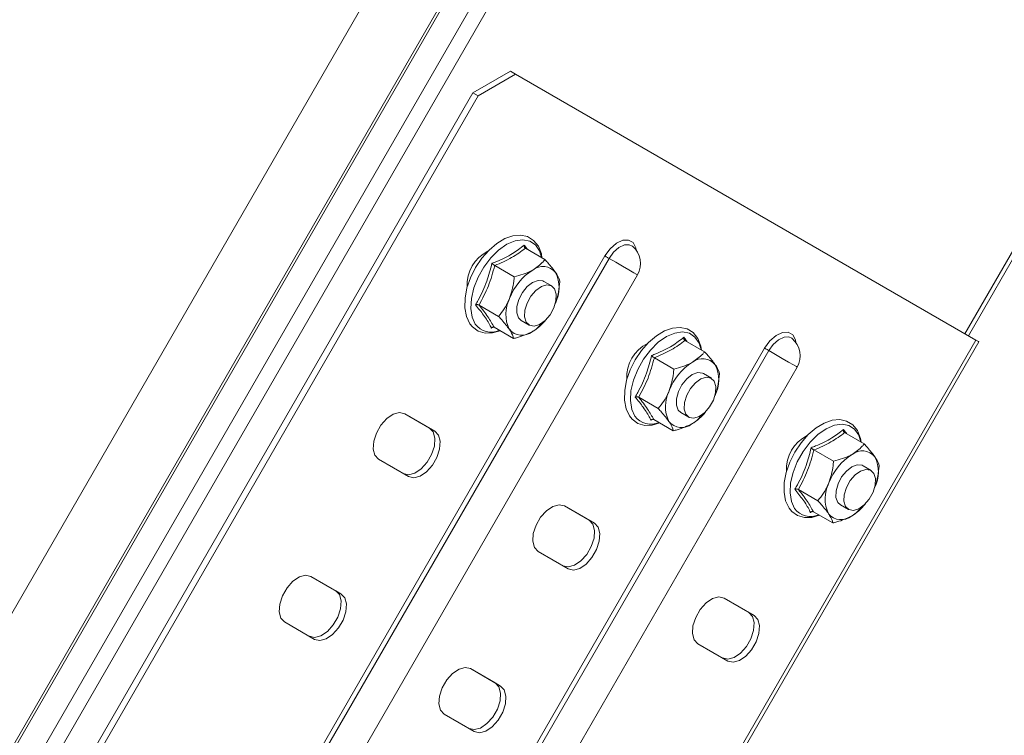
# Model space of a CAD drawing. Header units: millimetres. Extents: x -443 to 4177, y -1458 to 97.
# Tile 20 of 33: x 2723 to 2854, y -1043 to -948. Entities that reach past the tile are written whole.
import ezdxf

# ---------------------------------------------------------------- set-up
doc = ezdxf.new("R2010")
doc.units = ezdxf.units.MM

msp = doc.modelspace()

# ---------------------------------------------------------------- linework, layer by layer
at = {"color": 7, "linetype": 'Continuous', "lineweight": 15}
for p, q in [((2894.9, -727.41), (2694.9, -1073.82)), ((2849.41, -989.83), (2974.41, -773.32)), ((2783.44, -957.5), (2788.44, -954.62)), ((2789.14, -955.02), (2784.14, -957.91)), ((2788.44, -954.62), (2789.14, -955.02)), ((2850.39, -990.4), (2789.14, -955.02)), ((2783.44, -957.5), (2668.43, -1156.7)), ((2784.14, -957.91), (2669.85, -1155.88)), ((2784.14, -957.91), (2783.44, -957.5)), ((2790.44, -978.18), (2793.04, -979.69)), ((2804.7, -977.92), (2804.66, -977.89)), ((2786.36, -980.49), (2788.96, -981.99)), ((2730.37, -1111.62), (2805.37, -981.71)), ((2793.95, -983.2), (2792.89, -982.59)), ((2784.28, -985.74), (2786.88, -987.25)), ((2789.54, -987.46), (2789.89, -987.79)), ((2789.89, -987.79), (2790.95, -988.4)), ((2786.21, -988.67), (2785.91, -988.81)), ((2786.28, -988.7), (2788.88, -990.2)), ((2792.51, -988.41), (2792.64, -988.28)), ((2775.79, -1120.53), (2850.79, -990.62)), ((2811.69, -990.45), (2814.29, -991.96)), ((2825.95, -990.19), (2825.91, -990.16)), ((2807.61, -992.76), (2810.21, -994.26)), ((2751.62, -1123.89), (2826.62, -993.99)), ((2815.2, -995.47), (2814.14, -994.86)), ((2805.53, -998.01), (2808.13, -999.52)), ((2810.79, -999.73), (2811.14, -1000.06)), ((2774.38, -1000.2), (2777.69, -1002.11)), ((2774.39, -1000.2), (2778.39, -1002.51)), ((2807.46, -1000.95), (2807.16, -1001.08)), ((2807.53, -1000.97), (2810.13, -1002.47)), ((2811.14, -1000.06), (2812.2, -1000.67)), ((2813.76, -1000.68), (2813.89, -1000.55)), ((2832.94, -1002.72), (2835.54, -1004.23)), ((2828.86, -1005.03), (2831.46, -1006.53)), ((2774.89, -1008.58), (2770.89, -1006.27)), ((2836.45, -1007.74), (2835.39, -1007.13)), ((2826.78, -1010.29), (2829.38, -1011.79)), ((2795.63, -1012.47), (2798.94, -1014.38)), ((2795.64, -1012.47), (2799.64, -1014.78)), ((2832.04, -1012), (2832.39, -1012.33)), ((2832.39, -1012.33), (2833.45, -1012.94)), ((2835.01, -1012.95), (2835.14, -1012.83)), ((2828.71, -1013.22), (2828.41, -1013.35)), ((2828.78, -1013.24), (2831.38, -1014.74)), ((2796.14, -1020.85), (2792.14, -1018.54)), ((2761.88, -1021.85), (2765.19, -1023.76)), ((2761.89, -1021.85), (2765.89, -1024.16)), ((2816.88, -1024.74), (2820.19, -1026.65)), ((2816.89, -1024.75), (2820.89, -1027.06)), ((2762.39, -1030.23), (2758.39, -1027.92)), ((2817.39, -1033.12), (2813.39, -1030.81)), ((2783.13, -1034.12), (2786.44, -1036.03)), ((2783.14, -1034.13), (2787.14, -1036.44)), ((2783.64, -1042.5), (2779.64, -1040.19))]:
    msp.add_line(p, q, dxfattribs=at)
at = {"color": 7, "linetype": 'Continuous', "lineweight": 0}
for p, q in [((2702.66, -1078.3), (2902.66, -731.89)), ((2702.96, -1078.47), (2902.96, -732.06)), ((2705.81, -1080.12), (2905.81, -733.71)), ((2707.59, -1081.14), (2907.59, -734.73)), ((2848.94, -989.55), (2973.94, -773.05)), ((2726.04, -1109.12), (2801.04, -979.21)), ((2801.59, -979.53), (2726.59, -1109.44)), ((2850.39, -990.4), (2775.39, -1120.3)), ((2747.29, -1121.39), (2822.29, -991.49)), ((2822.84, -991.8), (2747.84, -1121.71)), ((2777.69, -1002.11), (2778.39, -1002.51)), ((2798.94, -1014.38), (2799.64, -1014.78)), ((2765.19, -1023.76), (2765.89, -1024.16)), ((2820.19, -1026.65), (2820.89, -1027.06)), ((2786.44, -1036.03), (2787.14, -1036.44))]:
    msp.add_line(p, q, dxfattribs=at)
at = {"color": 7, "linetype": 'Continuous', "lineweight": 15, "flags": 128}
for points in [[(2792.64, -979.45), (2792.57, -978.94), (2792.17, -977.91), (2791.52, -977.13), (2790.71, -976.64), (2789.79, -976.44), (2788.79, -976.53), (2787.72, -976.9), (2786.64, -977.55), (2785.6, -978.44), (2784.64, -979.52), (2783.81, -980.76), (2783.14, -982.1), (2782.67, -983.47), (2782.41, -984.82), (2782.38, -986.11), (2782.59, -987.27), (2783.05, -988.23), (2783.05, -988.23), (2783.4, -988.66), (2784.17, -989.21), (2785.08, -989.48), (2786.06, -989.45), (2787.08, -989.16)], [(2792.89, -982.59), (2792.77, -982.53), (2792.13, -982.46), (2791.41, -982.72), (2790.68, -983.28), (2790.04, -984.07), (2789.56, -984.99), (2789.3, -985.94), (2789.29, -986.79), (2789.54, -987.46)], [(2791, -988.42), (2790.55, -988), (2790.34, -987.31), (2790.38, -986.43), (2790.67, -985.48), (2791.18, -984.57), (2791.83, -983.81), (2792.57, -983.29), (2793.28, -983.07), (2793.9, -983.18), (2794.34, -983.6), (2794.55, -984.29), (2794.51, -985.17), (2794.22, -986.12), (2793.72, -987.03), (2793.06, -987.79), (2792.33, -988.31), (2791.61, -988.53), (2791, -988.42)], [(2813.89, -991.73), (2813.82, -991.21), (2813.42, -990.18), (2812.77, -989.4), (2811.96, -988.91), (2811.04, -988.72), (2810.04, -988.8), (2808.97, -989.17), (2807.89, -989.82), (2806.85, -990.71), (2805.89, -991.8), (2805.06, -993.03), (2804.39, -994.37), (2803.92, -995.74), (2803.66, -997.1), (2803.63, -998.38), (2803.84, -999.54), (2804.3, -1000.5), (2804.3, -1000.5), (2804.65, -1000.93), (2805.42, -1001.49), (2806.33, -1001.75), (2807.31, -1001.73), (2808.33, -1001.43)], [(2850.79, -990.62), (2850.79, -990.62), (2850.74, -990.59), (2850.6, -990.52), (2850.39, -990.4)], [(2814.14, -994.86), (2814.02, -994.8), (2813.38, -994.74), (2812.66, -995), (2811.93, -995.55), (2811.29, -996.34), (2810.81, -997.26), (2810.55, -998.21), (2810.54, -999.07), (2810.79, -999.73)], [(2812.25, -1000.7), (2811.8, -1000.27), (2811.59, -999.58), (2811.63, -998.7), (2811.92, -997.75), (2812.43, -996.84), (2813.08, -996.08), (2813.82, -995.56), (2814.53, -995.34), (2815.15, -995.45), (2815.59, -995.87), (2815.8, -996.57), (2815.76, -997.44), (2815.47, -998.39), (2814.97, -999.3), (2814.31, -1000.06), (2813.58, -1000.59), (2812.86, -1000.81), (2812.25, -1000.7)], [(2770.89, -1006.27), (2770.4, -1005.74), (2770.18, -1004.91), (2770.25, -1003.87), (2770.62, -1002.77), (2771.22, -1001.71), (2772, -1000.84), (2772.86, -1000.26), (2773.69, -1000.04), (2774.39, -1000.2)], [(2835.14, -1004), (2835.07, -1003.48), (2834.67, -1002.45), (2834.02, -1001.67), (2833.21, -1001.18), (2832.29, -1000.99), (2831.29, -1001.08), (2830.22, -1001.44), (2829.14, -1002.09), (2828.1, -1002.98), (2827.14, -1004.07), (2826.31, -1005.31), (2825.64, -1006.64), (2825.17, -1008.01), (2824.91, -1009.37), (2824.88, -1010.65), (2825.09, -1011.81), (2825.55, -1012.77), (2825.55, -1012.77), (2825.9, -1013.2), (2826.67, -1013.76), (2827.58, -1014.02), (2828.56, -1014), (2829.58, -1013.7)], [(2777.69, -1002.11), (2778.18, -1002.63), (2778.4, -1003.46), (2778.33, -1004.5), (2777.96, -1005.61), (2777.36, -1006.66), (2776.58, -1007.53), (2775.72, -1008.11), (2774.89, -1008.33), (2774.19, -1008.17)], [(2778.39, -1002.51), (2778.89, -1003.04), (2779.11, -1003.87), (2779.03, -1004.9), (2778.67, -1006.01), (2778.06, -1007.07), (2777.28, -1007.94), (2776.43, -1008.52), (2775.6, -1008.74), (2774.89, -1008.58)], [(2835.39, -1007.13), (2835.27, -1007.07), (2834.63, -1007.01), (2833.91, -1007.27), (2833.18, -1007.83), (2832.54, -1008.61), (2832.06, -1009.54), (2831.8, -1010.48), (2831.79, -1011.34), (2832.04, -1012)], [(2833.5, -1012.97), (2833.05, -1012.54), (2832.84, -1011.85), (2832.88, -1010.98), (2833.17, -1010.03), (2833.68, -1009.11), (2834.33, -1008.35), (2835.07, -1007.83), (2835.78, -1007.61), (2836.4, -1007.72), (2836.84, -1008.15), (2837.05, -1008.84), (2837.01, -1009.71), (2836.72, -1010.66), (2836.22, -1011.57), (2835.56, -1012.33), (2834.83, -1012.86), (2834.11, -1013.08), (2833.5, -1012.97)], [(2792.14, -1018.54), (2791.65, -1018.01), (2791.43, -1017.18), (2791.5, -1016.15), (2791.87, -1015.04), (2792.47, -1013.98), (2793.25, -1013.12), (2794.11, -1012.53), (2794.94, -1012.31), (2795.64, -1012.47)], [(2798.94, -1014.38), (2799.43, -1014.9), (2799.65, -1015.74), (2799.58, -1016.77), (2799.21, -1017.88), (2798.61, -1018.93), (2797.83, -1019.8), (2796.97, -1020.38), (2796.14, -1020.6), (2795.44, -1020.44)], [(2799.64, -1014.78), (2800.14, -1015.31), (2800.36, -1016.14), (2800.28, -1017.18), (2799.92, -1018.28), (2799.31, -1019.34), (2798.53, -1020.21), (2797.68, -1020.79), (2796.85, -1021.01), (2796.14, -1020.85)], [(2758.39, -1027.92), (2757.9, -1027.39), (2757.68, -1026.56), (2757.75, -1025.53), (2758.12, -1024.42), (2758.72, -1023.36), (2759.5, -1022.49), (2760.36, -1021.91), (2761.19, -1021.69), (2761.89, -1021.85)], [(2765.19, -1023.76), (2765.68, -1024.28), (2765.9, -1025.11), (2765.83, -1026.15), (2765.46, -1027.26), (2764.86, -1028.31), (2764.08, -1029.18), (2763.22, -1029.76), (2762.39, -1029.98), (2761.69, -1029.82)], [(2765.89, -1024.16), (2766.39, -1024.69), (2766.61, -1025.52), (2766.53, -1026.55), (2766.17, -1027.66), (2765.56, -1028.72), (2764.78, -1029.59), (2763.93, -1030.17), (2763.1, -1030.39), (2762.39, -1030.23)], [(2813.39, -1030.81), (2812.9, -1030.28), (2812.68, -1029.45), (2812.75, -1028.42), (2813.12, -1027.31), (2813.72, -1026.26), (2814.5, -1025.39), (2815.36, -1024.81), (2816.19, -1024.58), (2816.89, -1024.75)], [(2820.19, -1026.65), (2820.68, -1027.18), (2820.9, -1028.01), (2820.83, -1029.04), (2820.46, -1030.15), (2819.86, -1031.2), (2819.08, -1032.07), (2818.22, -1032.65), (2817.39, -1032.87), (2816.69, -1032.71)], [(2820.89, -1027.06), (2821.39, -1027.58), (2821.61, -1028.41), (2821.53, -1029.45), (2821.17, -1030.56), (2820.56, -1031.61), (2819.78, -1032.48), (2818.93, -1033.06), (2818.1, -1033.28), (2817.39, -1033.12)], [(2779.64, -1040.19), (2779.15, -1039.66), (2778.93, -1038.83), (2779, -1037.8), (2779.37, -1036.69), (2779.97, -1035.63), (2780.75, -1034.77), (2781.61, -1034.18), (2782.44, -1033.96), (2783.14, -1034.13)], [(2786.44, -1036.03), (2786.93, -1036.56), (2787.15, -1037.39), (2787.08, -1038.42), (2786.71, -1039.53), (2786.11, -1040.58), (2785.33, -1041.45), (2784.47, -1042.03), (2783.64, -1042.25), (2782.94, -1042.09)], [(2787.14, -1036.44), (2787.64, -1036.96), (2787.86, -1037.79), (2787.78, -1038.83), (2787.42, -1039.94), (2786.81, -1040.99), (2786.03, -1041.86), (2785.18, -1042.44), (2784.35, -1042.66), (2783.64, -1042.5)]]:
    msp.add_lwpolyline(points, dxfattribs=at)
at = {"color": 7, "linetype": 'Continuous', "lineweight": 0, "flags": 128}
for points in [[(2792.59, -979.42), (2792.31, -978.54), (2791.77, -977.74), (2791.02, -977.23), (2790.1, -977.05), (2789.07, -977.19), (2787.97, -977.66), (2786.88, -978.43), (2785.83, -979.46), (2784.91, -980.68), (2784.14, -982.04), (2783.58, -983.47), (2783.25, -984.87), (2783.17, -986.19), (2783.35, -987.34), (2783.78, -988.27), (2783.78, -988.27)], [(2801.04, -979.21), (2801.73, -978.25), (2802.56, -977.52), (2803.4, -977.12), (2804.17, -977.09), (2804.78, -977.43), (2805.14, -978.12), (2805.2, -978.45)], [(2804.66, -977.89), (2804.28, -977.71), (2803.62, -977.73), (2802.89, -978.08), (2802.19, -978.7), (2801.59, -979.53)], [(2801.59, -979.53), (2801.52, -979.49), (2801.44, -979.45), (2801.36, -979.4), (2801.29, -979.36), (2801.21, -979.32), (2801.15, -979.28), (2801.09, -979.24), (2801.04, -979.21)], [(2801.59, -979.53), (2802.47, -980.04), (2803.39, -980.57), (2804.23, -981.06), (2804.89, -981.44), (2805.28, -981.66), (2805.37, -981.71)], [(2813.84, -991.69), (2813.56, -990.81), (2813.02, -990.01), (2812.27, -989.5), (2811.35, -989.32), (2810.32, -989.47), (2809.22, -989.94), (2808.13, -990.7), (2807.08, -991.73), (2806.16, -992.95), (2805.39, -994.31), (2804.83, -995.74), (2804.5, -997.14), (2804.42, -998.46), (2804.6, -999.62), (2805.03, -1000.55), (2805.03, -1000.55)], [(2822.29, -991.49), (2822.98, -990.52), (2823.81, -989.79), (2824.65, -989.39), (2825.42, -989.36), (2826.03, -989.7), (2826.39, -990.39), (2826.45, -990.73)], [(2825.91, -990.16), (2825.53, -989.98), (2824.87, -990), (2824.14, -990.35), (2823.44, -990.98), (2822.84, -991.8)], [(2822.84, -991.8), (2822.77, -991.76), (2822.69, -991.72), (2822.61, -991.67), (2822.54, -991.63), (2822.46, -991.59), (2822.4, -991.55), (2822.34, -991.51), (2822.29, -991.49)], [(2822.84, -991.8), (2823.72, -992.31), (2824.64, -992.84), (2825.48, -993.33), (2826.14, -993.71), (2826.53, -993.94), (2826.62, -993.99)], [(2835.09, -1003.97), (2834.81, -1003.08), (2834.27, -1002.28), (2833.52, -1001.77), (2832.6, -1001.59), (2831.57, -1001.74), (2830.47, -1002.21), (2829.38, -1002.98), (2828.33, -1004), (2827.41, -1005.23), (2826.64, -1006.59), (2826.08, -1008.01), (2825.75, -1009.42), (2825.67, -1010.73), (2825.85, -1011.89), (2826.28, -1012.82), (2826.28, -1012.82)]]:
    msp.add_lwpolyline(points, dxfattribs=at)
at = {"color": 7, "linetype": 'Continuous', "lineweight": 15}
for centre, radius, start, end in [((2787.68, -983.05), 5, 116.446, 183.1617), ((2802.77, -980.21), 3, 330, 49.9259), ((2795.49, -987.54), 7.63, 122.1787, 159.4623), ((2792.78, -982.78), 2.17, 39.2115, 128.6179), ((2790.29, -983.42), 4.64, 333.173, 25.7318), ((2792.48, -986.96), 4.64, 153.1729, 205.732), ((2788, -983.67), 6.55, 300.7468, 322.0188), ((2789.99, -987.59), 2.17, 219.2109, 308.6185), ((2808.93, -995.32), 5, 116.446, 183.1617), ((2824.02, -992.49), 3, 330, 49.9259), ((2816.74, -999.81), 7.63, 122.1785, 159.4622), ((2814.03, -995.05), 2.17, 39.2112, 128.6177), ((2811.54, -995.69), 4.64, 333.1729, 25.732), ((2813.73, -999.23), 4.64, 153.1729, 205.7319), ((2809.25, -995.94), 6.55, 300.7449, 322.0211), ((2811.24, -999.87), 2.17, 219.2113, 308.6177), ((2830.18, -1007.59), 5, 116.446, 183.1617), ((2835.28, -1007.32), 2.17, 39.2109, 128.6179), ((2837.99, -1012.08), 7.63, 122.1785, 159.4624), ((2832.79, -1007.96), 4.64, 333.1729, 25.7321), ((2834.98, -1011.5), 4.64, 153.1731, 205.7318), ((2830.5, -1008.21), 6.55, 300.7449, 322.0211), ((2832.49, -1012.14), 2.17, 219.2113, 308.6177)]:
    msp.add_arc(centre, radius, start, end, dxfattribs=at)
at = {"color": 7, "linetype": 'Continuous', "lineweight": 0}
for centre, start, end in [((2785.9, -986.7), 216.4704, 294.3967), ((2807.15, -998.97), 216.4704, 294.3967), ((2828.4, -1011.25), 216.4701, 294.397)]:
    msp.add_arc(centre, 2.64, start, end, dxfattribs=at)
for points, knots in [([(2785.99, -980.18), (2786.19, -980.11), (2787.17, -979.73), (2788.72, -978.98), (2789.79, -978.15), (2790.28, -977.76)], [0, 0, 0, 0, 0.118084, 0.592259, 1, 1, 1, 1]), ([(2790.44, -978.18), (2789.86, -978.61), (2788.69, -979.49), (2787.14, -980.15), (2786.36, -980.49)], [0, 0, 0, 0, 0.4921482, 1, 1, 1, 1]), ([(2783.8, -985.71), (2783.92, -985.51), (2784.5, -984.51), (2785.35, -982.71), (2785.79, -980.98), (2785.99, -980.18)], [0, 0, 0, 0, 0.118082, 0.592259, 1, 1, 1, 1]), ([(2786.36, -980.49), (2786.11, -981.4), (2785.6, -983.26), (2784.72, -984.91), (2784.28, -985.74)], [0, 0, 0, 0, 0.492149, 1, 1, 1, 1]), ([(2785.91, -988.81), (2785.85, -988.7), (2785.6, -988.17), (2785, -987.18), (2784.18, -986.17), (2783.8, -985.71)], [0, 0, 0, 0, 0.118084, 0.592257, 1, 1, 1, 1]), ([(2784.28, -985.74), (2784.7, -986.28), (2785.55, -987.37), (2786.03, -988.25), (2786.28, -988.7)], [0, 0, 0, 0, 0.492148, 1, 1, 1, 1]), ([(2807.24, -992.45), (2807.44, -992.38), (2808.42, -992), (2809.97, -991.25), (2811.04, -990.42), (2811.53, -990.03)], [0, 0, 0, 0, 0.118083, 0.592258, 1, 1, 1, 1]), ([(2811.69, -990.45), (2811.11, -990.88), (2809.94, -991.76), (2808.39, -992.42), (2807.61, -992.76)], [0, 0, 0, 0, 0.492148, 1, 1, 1, 1]), ([(2805.05, -997.98), (2805.17, -997.78), (2805.75, -996.79), (2806.6, -994.98), (2807.04, -993.25), (2807.24, -992.45)], [0, 0, 0, 0, 0.118084, 0.592258, 1, 1, 1, 1]), ([(2807.61, -992.76), (2807.36, -993.67), (2806.85, -995.53), (2805.97, -997.18), (2805.53, -998.01)], [0, 0, 0, 0, 0.4921482, 1, 1, 1, 1]), ([(2807.16, -1001.08), (2807.1, -1000.98), (2806.85, -1000.45), (2806.25, -999.45), (2805.43, -998.44), (2805.05, -997.98)], [0, 0, 0, 0, 0.118085, 0.592258, 1, 1, 1, 1]), ([(2805.53, -998.01), (2805.95, -998.55), (2806.8, -999.65), (2807.28, -1000.52), (2807.53, -1000.97)], [0, 0, 0, 0, 0.492148, 1, 1, 1, 1]), ([(2828.49, -1004.73), (2828.69, -1004.65), (2829.67, -1004.27), (2831.22, -1003.52), (2832.29, -1002.69), (2832.78, -1002.31)], [0, 0, 0, 0, 0.118084, 0.592258, 1, 1, 1, 1]), ([(2832.94, -1002.72), (2832.36, -1003.16), (2831.19, -1004.03), (2829.64, -1004.69), (2828.86, -1005.03)], [0, 0, 0, 0, 0.492148, 1, 1, 1, 1]), ([(2826.3, -1010.25), (2826.42, -1010.05), (2827, -1009.06), (2827.85, -1007.25), (2828.29, -1005.53), (2828.49, -1004.73)], [0, 0, 0, 0, 0.118084, 0.592259, 1, 1, 1, 1]), ([(2828.86, -1005.03), (2828.61, -1005.94), (2828.1, -1007.81), (2827.22, -1009.45), (2826.78, -1010.29)], [0, 0, 0, 0, 0.492147, 1, 1, 1, 1]), ([(2828.41, -1013.35), (2828.35, -1013.25), (2828.1, -1012.72), (2827.5, -1011.72), (2826.68, -1010.72), (2826.3, -1010.25)], [0, 0, 0, 0, 0.118082, 0.592258, 1, 1, 1, 1]), ([(2826.78, -1010.29), (2827.2, -1010.82), (2828.05, -1011.92), (2828.53, -1012.79), (2828.78, -1013.24)], [0, 0, 0, 0, 0.492149, 1, 1, 1, 1])]:
    msp.add_open_spline(points, degree=3, knots=knots, dxfattribs=at)
at = {"color": 7, "linetype": 'Continuous', "lineweight": 15}
for points, knots in [([(2790.28, -977.76), (2790.28, -977.76), (2790.27, -977.81), (2790.27, -977.9), (2790.3, -978.02), (2790.36, -978.12), (2790.41, -978.16), (2790.44, -978.18)], [0, 0, 0, 0, 0.007916, 0.267551, 0.528611, 0.76383, 1, 1, 1, 1]), ([(2790.28, -977.76), (2790.39, -977.9), (2790.56, -978.11), (2790.69, -978.29), (2790.73, -978.35)], [0, 0, 0, 0, 0.694626, 1, 1, 1, 1]), ([(2786.36, -980.49), (2786.33, -980.47), (2786.27, -980.43), (2786.17, -980.35), (2786.07, -980.27), (2786.02, -980.21), (2785.99, -980.18), (2785.99, -980.18)], [0, 0, 0, 0, 0.236179, 0.471399, 0.732458, 0.992102, 1, 1, 1, 1]), ([(2791.43, -981.08), (2791.93, -980.73), (2792.56, -980.3), (2792.96, -979.79), (2793.04, -979.69)], [0, 0, 0, 0, 0.801462, 1, 1, 1, 1]), ([(2793.04, -979.69), (2793.19, -979.85), (2793.76, -980.46), (2794.17, -981.01), (2794.47, -981.41)], [0, 0, 0, 0, 0.263257, 1, 1, 1, 1]), ([(2788.96, -981.99), (2789.76, -981.76), (2790.65, -981.51), (2791.35, -981.12), (2791.43, -981.08)], [0, 0, 0, 0, 0.896037, 1, 1, 1, 1]), ([(2794.47, -981.41), (2794.52, -981.48), (2794.83, -981.96), (2794.98, -982.35), (2795.04, -982.63), (2795.04, -982.64)], [0, 0, 0, 0, 0.148486, 0.965571, 1, 1, 1, 1]), ([(2788.34, -984.86), (2788.57, -984.11), (2788.86, -983.17), (2788.94, -982.19), (2788.96, -981.99)], [0, 0, 0, 0, 0.801458, 1, 1, 1, 1]), ([(2795.04, -982.64), (2794.93, -983.53), (2794.81, -984.52), (2794.46, -985.42), (2794.43, -985.51)], [0, 0, 0, 0, 0.896038, 1, 1, 1, 1]), ([(2786.88, -987.25), (2787.38, -986.59), (2787.94, -985.85), (2788.31, -984.96), (2788.34, -984.86)], [0, 0, 0, 0, 0.896037, 1, 1, 1, 1]), ([(2784.28, -985.74), (2784.24, -985.73), (2784.18, -985.7), (2784.06, -985.68), (2783.93, -985.68), (2783.85, -985.7), (2783.8, -985.71), (2783.8, -985.71)], [0, 0, 0, 0, 0.236174, 0.471398, 0.732453, 0.992079, 1, 1, 1, 1]), ([(2786.88, -987.25), (2787.03, -987.41), (2787.6, -988.02), (2788, -988.57), (2788.31, -988.97)], [0, 0, 0, 0, 0.2632569, 1, 1, 1, 1]), ([(2786.28, -988.7), (2786.25, -988.68), (2786.19, -988.66), (2786.09, -988.67), (2785.99, -988.72), (2785.93, -988.78), (2785.91, -988.81), (2785.91, -988.81)], [0, 0, 0, 0, 0.236176, 0.471402, 0.732468, 0.992084, 1, 1, 1, 1]), ([(2788.31, -988.97), (2788.35, -989.04), (2788.67, -989.52), (2788.82, -989.91), (2788.88, -990.19), (2788.88, -990.2)], [0, 0, 0, 0, 0.148486, 0.965571, 1, 1, 1, 1]), ([(2791.35, -989.29), (2790.73, -989.58), (2789.96, -989.93), (2789.06, -990.16), (2788.88, -990.2)], [0, 0, 0, 0, 0.801462, 1, 1, 1, 1]), ([(2792.46, -988.35), (2792.2, -988.64), (2791.89, -988.98), (2791.42, -989.25), (2791.35, -989.29)], [0, 0, 0, 0, 0.846751, 1, 1, 1, 1]), ([(2811.53, -990.03), (2811.53, -990.04), (2811.52, -990.08), (2811.52, -990.17), (2811.55, -990.29), (2811.61, -990.39), (2811.66, -990.43), (2811.69, -990.45)], [0, 0, 0, 0, 0.007916, 0.267537, 0.528597, 0.763826, 1, 1, 1, 1]), ([(2811.53, -990.03), (2811.64, -990.18), (2811.81, -990.38), (2811.94, -990.56), (2811.98, -990.62)], [0, 0, 0, 0, 0.694613, 1, 1, 1, 1]), ([(2812.68, -993.35), (2813.18, -993.01), (2813.81, -992.57), (2814.21, -992.06), (2814.29, -991.96)], [0, 0, 0, 0, 0.801461, 1, 1, 1, 1]), ([(2814.29, -991.96), (2814.44, -992.12), (2815.01, -992.73), (2815.42, -993.28), (2815.72, -993.68)], [0, 0, 0, 0, 0.2632522, 1, 1, 1, 1]), ([(2807.61, -992.76), (2807.58, -992.74), (2807.52, -992.7), (2807.42, -992.63), (2807.32, -992.54), (2807.27, -992.48), (2807.24, -992.46), (2807.24, -992.45)], [0, 0, 0, 0, 0.236178, 0.471387, 0.732441, 0.992081, 1, 1, 1, 1]), ([(2810.21, -994.26), (2811.01, -994.04), (2811.9, -993.78), (2812.6, -993.39), (2812.68, -993.35)], [0, 0, 0, 0, 0.896036, 1, 1, 1, 1]), ([(2809.59, -997.14), (2809.82, -996.38), (2810.11, -995.44), (2810.19, -994.46), (2810.21, -994.26)], [0, 0, 0, 0, 0.801465, 1, 1, 1, 1]), ([(2815.72, -993.68), (2815.77, -993.75), (2816.08, -994.23), (2816.23, -994.62), (2816.29, -994.9), (2816.29, -994.91)], [0, 0, 0, 0, 0.148487, 0.9655719, 1, 1, 1, 1]), ([(2816.29, -994.91), (2816.18, -995.8), (2816.06, -996.79), (2815.71, -997.69), (2815.68, -997.78)], [0, 0, 0, 0, 0.896038, 1, 1, 1, 1]), ([(2808.13, -999.52), (2808.63, -998.86), (2809.19, -998.12), (2809.56, -997.23), (2809.59, -997.14)], [0, 0, 0, 0, 0.896033, 1, 1, 1, 1]), ([(2805.53, -998.01), (2805.49, -998), (2805.43, -997.97), (2805.31, -997.95), (2805.18, -997.95), (2805.1, -997.97), (2805.05, -997.98), (2805.05, -997.98)], [0, 0, 0, 0, 0.236175, 0.471399, 0.73246, 0.992086, 1, 1, 1, 1]), ([(2808.13, -999.52), (2808.28, -999.68), (2808.85, -1000.3), (2809.25, -1000.84), (2809.56, -1001.24)], [0, 0, 0, 0, 0.263256, 1, 1, 1, 1]), ([(2807.53, -1000.97), (2807.5, -1000.96), (2807.44, -1000.93), (2807.34, -1000.94), (2807.24, -1000.99), (2807.18, -1001.05), (2807.16, -1001.08), (2807.16, -1001.08)], [0, 0, 0, 0, 0.236175, 0.471401, 0.732468, 0.992084, 1, 1, 1, 1]), ([(2809.56, -1001.24), (2809.6, -1001.31), (2809.92, -1001.79), (2810.07, -1002.18), (2810.13, -1002.46), (2810.13, -1002.47)], [0, 0, 0, 0, 0.148486, 0.965572, 1, 1, 1, 1]), ([(2813.71, -1000.62), (2813.45, -1000.91), (2813.14, -1001.25), (2812.67, -1001.52), (2812.6, -1001.56)], [0, 0, 0, 0, 0.846753, 1, 1, 1, 1]), ([(2812.6, -1001.56), (2811.98, -1001.85), (2811.21, -1002.2), (2810.31, -1002.43), (2810.13, -1002.47)], [0, 0, 0, 0, 0.801461, 1, 1, 1, 1]), ([(2832.78, -1002.31), (2832.78, -1002.31), (2832.77, -1002.35), (2832.77, -1002.44), (2832.8, -1002.56), (2832.86, -1002.66), (2832.91, -1002.7), (2832.94, -1002.72)], [0, 0, 0, 0, 0.007916, 0.267532, 0.528598, 0.763824, 1, 1, 1, 1]), ([(2832.78, -1002.31), (2832.89, -1002.45), (2833.06, -1002.65), (2833.19, -1002.84), (2833.23, -1002.89)], [0, 0, 0, 0, 0.694617, 1, 1, 1, 1]), ([(2828.86, -1005.03), (2828.83, -1005.01), (2828.77, -1004.97), (2828.67, -1004.9), (2828.57, -1004.81), (2828.52, -1004.75), (2828.49, -1004.73), (2828.49, -1004.73)], [0, 0, 0, 0, 0.236169, 0.471392, 0.732444, 0.992074, 1, 1, 1, 1]), ([(2833.93, -1005.63), (2834.43, -1005.28), (2835.06, -1004.84), (2835.46, -1004.33), (2835.54, -1004.23)], [0, 0, 0, 0, 0.801463, 1, 1, 1, 1]), ([(2835.54, -1004.23), (2835.69, -1004.39), (2836.26, -1005.01), (2836.67, -1005.55), (2836.97, -1005.95)], [0, 0, 0, 0, 0.263256, 1, 1, 1, 1]), ([(2830.84, -1009.41), (2831.07, -1008.65), (2831.36, -1007.71), (2831.44, -1006.73), (2831.46, -1006.53)], [0, 0, 0, 0, 0.8014625, 1, 1, 1, 1]), ([(2831.46, -1006.53), (2832.26, -1006.31), (2833.15, -1006.05), (2833.85, -1005.67), (2833.93, -1005.63)], [0, 0, 0, 0, 0.896036, 1, 1, 1, 1]), ([(2836.97, -1005.95), (2837.02, -1006.02), (2837.33, -1006.5), (2837.48, -1006.89), (2837.54, -1007.17), (2837.54, -1007.18)], [0, 0, 0, 0, 0.148487, 0.965571, 1, 1, 1, 1]), ([(2837.54, -1007.18), (2837.43, -1008.07), (2837.31, -1009.06), (2836.96, -1009.96), (2836.93, -1010.06)], [0, 0, 0, 0, 0.896039, 1, 1, 1, 1]), ([(2826.78, -1010.29), (2826.74, -1010.27), (2826.68, -1010.24), (2826.56, -1010.22), (2826.43, -1010.22), (2826.35, -1010.24), (2826.3, -1010.25), (2826.3, -1010.25)], [0, 0, 0, 0, 0.236174, 0.471399, 0.73246, 0.992072, 1, 1, 1, 1]), ([(2829.38, -1011.79), (2829.88, -1011.13), (2830.44, -1010.39), (2830.81, -1009.5), (2830.84, -1009.41)], [0, 0, 0, 0, 0.896039, 1, 1, 1, 1]), ([(2829.38, -1011.79), (2829.53, -1011.95), (2830.1, -1012.57), (2830.5, -1013.11), (2830.81, -1013.51)], [0, 0, 0, 0, 0.263253, 1, 1, 1, 1]), ([(2834.96, -1012.9), (2834.7, -1013.18), (2834.39, -1013.53), (2833.92, -1013.79), (2833.85, -1013.84)], [0, 0, 0, 0, 0.84675, 1, 1, 1, 1]), ([(2828.78, -1013.24), (2828.75, -1013.23), (2828.69, -1013.2), (2828.59, -1013.22), (2828.49, -1013.26), (2828.43, -1013.32), (2828.41, -1013.35), (2828.41, -1013.35)], [0, 0, 0, 0, 0.236176, 0.471402, 0.732468, 0.992084, 1, 1, 1, 1]), ([(2830.81, -1013.51), (2830.85, -1013.59), (2831.17, -1014.06), (2831.32, -1014.45), (2831.38, -1014.73), (2831.38, -1014.74)], [0, 0, 0, 0, 0.1484862, 0.9655709, 1, 1, 1, 1]), ([(2833.85, -1013.84), (2833.23, -1014.12), (2832.46, -1014.47), (2831.56, -1014.7), (2831.38, -1014.74)], [0, 0, 0, 0, 0.801463, 1, 1, 1, 1])]:
    msp.add_open_spline(points, degree=3, knots=knots, dxfattribs=at)

doc.saveas('drawing.dxf')
